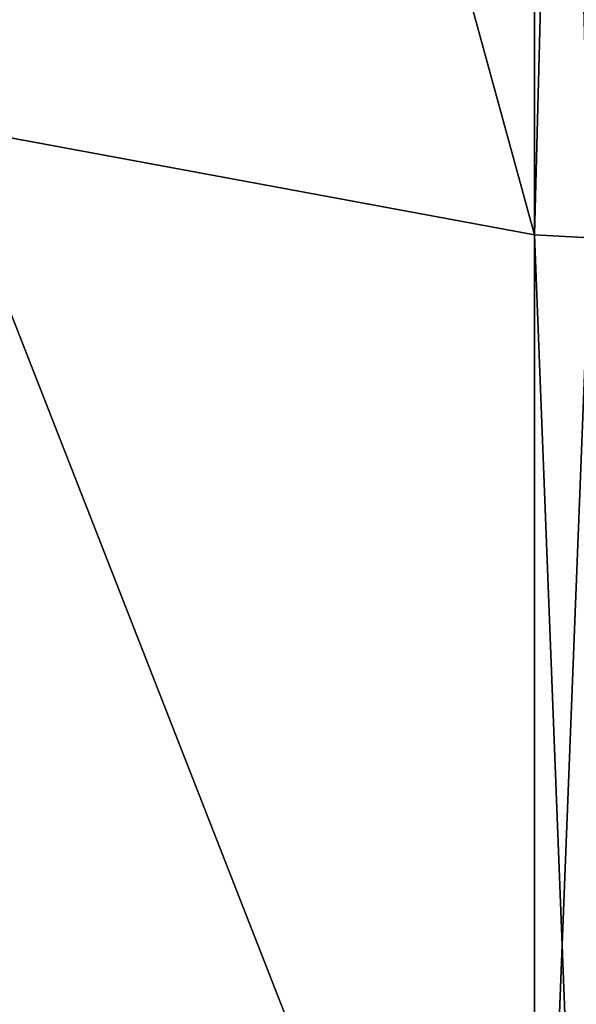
# Model space of a CAD drawing. Extents: x -23 to 700, y -1800 to 0.
# Tile 84 of 196: x 690.28 to 692.15, y -1790.12 to -1786.81. Entities that reach past the tile are written whole.
import ezdxf

# ---------------------------------------------------------------- set-up
doc = ezdxf.new("R2010")
doc.units = 0
doc.header["$LTSCALE"] = 21.316181
for name, color, linetype in [('1268', 7, 'CONTINUOUS'), ('1269', 7, 'CONTINUOUS'), ('1272', 7, 'CONTINUOUS'), ('1273', 7, 'CONTINUOUS')]:
    doc.layers.add(name, color=color, linetype=linetype)

msp = doc.modelspace()

# ---------------------------------------------------------------- linework, layer by layer
at = {"layer": '1268', "linetype": 'CONTINUOUS'}
for points in [[(690, -1787.1626, -15.1637), (690, -1780.2058, -19.8117), (692.0094, -1787.535, -15.535), (690, -1787.1626, -15.1637)], [(692.0094, -1787.535, -15.535), (690, -1780.2058, -19.8117), (692.0094, -1780.4075, -20.2974), (692.0094, -1787.535, -15.535)], [(690, -1791.8114, -8.2068), (690, -1787.1626, -15.1637), (692.0094, -1792.2974, -8.4075), (690, -1791.8114, -8.2068)], [(692.0094, -1792.2974, -8.4075), (690, -1787.1626, -15.1637), (692.0094, -1787.535, -15.535), (692.0094, -1792.2974, -8.4075)]]:
    msp.add_3dface(points, dxfattribs=at)
at = {"layer": '1269', "linetype": 'CONTINUOUS'}
for points in [[(690, -1780.2058, 19.8117), (690, -1787.1626, 15.1637), (692.0094, -1780.4075, 20.2974), (690, -1780.2058, 19.8117)], [(692.0094, -1780.4075, 20.2974), (690, -1787.1626, 15.1637), (692.0094, -1787.535, 15.535), (692.0094, -1780.4075, 20.2974)], [(690, -1787.1626, 15.1637), (690, -1791.8114, 8.2068), (692.0094, -1792.2974, 8.4075), (690, -1787.1626, 15.1637)], [(692.0094, -1787.535, 15.535), (690, -1787.1626, 15.1637), (692.0094, -1792.2974, 8.4075), (692.0094, -1787.535, 15.535)]]:
    msp.add_3dface(points, dxfattribs=at)
at = {"layer": '1272', "linetype": 'CONTINUOUS'}
for points in [[(692.1949, -1780.4124, 20.3092), (692.0094, -1780.4075, 20.2974), (692.0094, -1787.535, 15.535), (692.1949, -1780.4124, 20.3092)], [(692.1949, -1787.544, 15.544), (692.1949, -1780.4124, 20.3092), (692.0094, -1787.535, 15.535), (692.1949, -1787.544, 15.544)], [(692.1949, -1787.544, 15.544), (692.0094, -1787.535, 15.535), (692.0094, -1792.2974, 8.4075), (692.1949, -1787.544, 15.544)], [(692.1949, -1792.3092, 8.4124), (692.1949, -1787.544, 15.544), (692.0094, -1792.2974, 8.4075), (692.1949, -1792.3092, 8.4124)]]:
    msp.add_3dface(points, dxfattribs=at)
at = {"layer": '1273', "linetype": 'CONTINUOUS'}
for points in [[(692.1949, -1780.4124, -20.3092), (692.1949, -1787.544, -15.544), (692.0094, -1780.4075, -20.2974), (692.1949, -1780.4124, -20.3092)], [(692.1949, -1787.544, -15.544), (692.0094, -1787.535, -15.535), (692.0094, -1780.4075, -20.2974), (692.1949, -1787.544, -15.544)], [(692.1949, -1787.544, -15.544), (692.1949, -1792.3092, -8.4124), (692.0094, -1787.535, -15.535), (692.1949, -1787.544, -15.544)], [(692.1949, -1792.3092, -8.4124), (692.0094, -1792.2974, -8.4075), (692.0094, -1787.535, -15.535), (692.1949, -1792.3092, -8.4124)]]:
    msp.add_3dface(points, dxfattribs=at)

doc.saveas('drawing.dxf')
